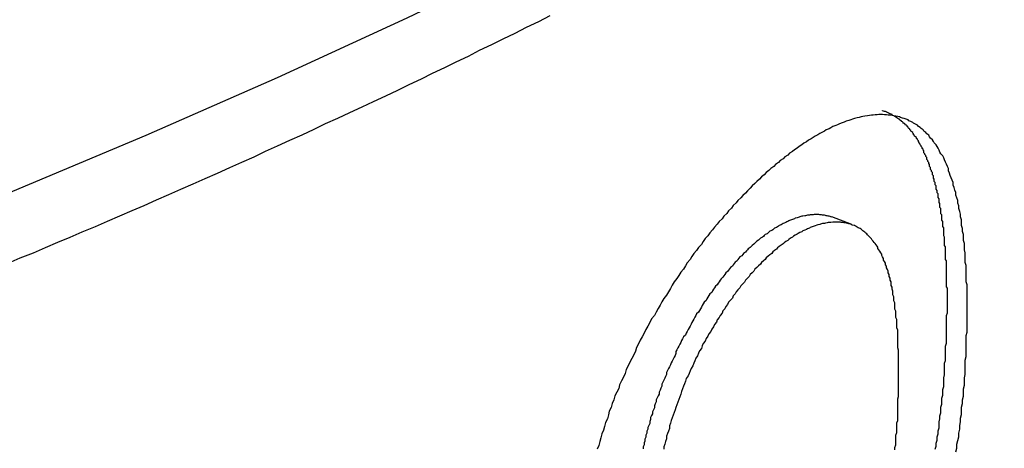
# Paper-space layout 'Layout1' of a CAD drawing. Extents: x -201 to 291, y 10 to 347.
# Tile 79 of 90: x 230.979 to 232.741, y 129.275 to 130.042. Entities that reach past the tile are written whole.
import ezdxf

# ---------------------------------------------------------------- set-up
doc = ezdxf.new("R2010")
doc.units = 0
doc.layers.add('DEFAULT', color=7, linetype='CONTINUOUS')
doc.layers.add('FTP-20T-40T', color=7, linetype='CONTINUOUS')

# ---------------------------------------------------------------- blocks, each defined once
blk = doc.blocks.new('SE6')
at = {"layer": 'FTP-20T-40T', "color": 7, "linetype": 'CONTINUOUS'}
blk.add_line((258.0833, 77.7932), (258.062, 77.8013), dxfattribs=at)
blk.add_polyline3d([(255.818, 77.3761, 0), (255.978, 77.4185, 0), (256.136, 77.4629, 0), (256.292, 77.5093, 0), (256.447, 77.5577, 0), (256.6, 77.6081, 0), (256.75, 77.6604, 0), (256.899, 77.7146, 0), (257.046, 77.7706, 0), (257.19, 77.8285, 0), (257.332, 77.8882, 0), (257.472, 77.9497, 0), (257.61, 78.013, 0), (257.745, 78.078, 0), (257.877, 78.1447, 0), (258.007, 78.2131, 0), (258.135, 78.2831, 0), (258.259, 78.3546, 0)], dxfattribs=at)
at = {"layer": 'FTP-20T-40T', "color": 7}
for points in [[(257.185, 77.752, 0), (257.198, 77.7575, 0), (257.212, 77.7631, 0), (257.225, 77.7686, 0), (257.238, 77.7742, 0), (257.251, 77.7797, 0), (257.264, 77.7853, 0), (257.278, 77.7909, 0), (257.291, 77.7966, 0), (257.304, 77.8022, 0), (257.317, 77.8079, 0), (257.33, 77.8135, 0), (257.343, 77.8192, 0), (257.356, 77.8249, 0), (257.369, 77.8306, 0), (257.382, 77.8364, 0), (257.395, 77.8421, 0), (257.408, 77.8479, 0), (257.421, 77.8537, 0), (257.434, 77.8595, 0), (257.447, 77.8653, 0), (257.459, 77.8711, 0), (257.472, 77.8769, 0), (257.485, 77.8828, 0), (257.498, 77.8887, 0), (257.511, 77.8946, 0), (257.523, 77.9005, 0), (257.536, 77.9064, 0), (257.549, 77.9123, 0), (257.562, 77.9183, 0), (257.574, 77.9242, 0), (257.587, 77.9302, 0), (257.6, 77.9362, 0), (257.612, 77.9422, 0), (257.625, 77.9482, 0), (257.637, 77.9543, 0), (257.65, 77.9603, 0), (257.662, 77.9664, 0), (257.675, 77.9725, 0), (257.687, 77.9786, 0), (257.7, 77.9847, 0), (257.712, 77.9908, 0), (257.725, 77.997, 0), (257.737, 78.0031, 0), (257.75, 78.0093, 0), (257.762, 78.0155, 0)], [(258.185, 77.7079, 0), (258.185, 77.7095, 0), (258.185, 77.7111, 0), (258.185, 77.7127, 0), (258.185, 77.7142, 0), (258.185, 77.7158, 0), (258.185, 77.7174, 0), (258.185, 77.719, 0), (258.185, 77.7205, 0), (258.185, 77.7221, 0), (258.185, 77.7237, 0), (258.185, 77.7252, 0), (258.184, 77.7268, 0), (258.184, 77.7283, 0), (258.184, 77.7299, 0), (258.184, 77.7315, 0), (258.184, 77.733, 0), (258.184, 77.7346, 0), (258.184, 77.7361, 0), (258.184, 77.7376, 0), (258.184, 77.7392, 0), (258.184, 77.7407, 0), (258.184, 77.7422, 0), (258.184, 77.7438, 0), (258.184, 77.7453, 0), (258.184, 77.7468, 0), (258.184, 77.7484, 0), (258.184, 77.7499, 0), (258.184, 77.7514, 0), (258.184, 77.7529, 0), (258.184, 77.7544, 0), (258.183, 77.7559, 0), (258.183, 77.7574, 0), (258.183, 77.7589, 0), (258.183, 77.7604, 0), (258.183, 77.7619, 0), (258.183, 77.7634, 0), (258.183, 77.7649, 0), (258.183, 77.7663, 0), (258.183, 77.7678, 0), (258.183, 77.7693, 0), (258.182, 77.7708, 0), (258.182, 77.7722, 0), (258.182, 77.7737, 0), (258.182, 77.7751, 0), (258.182, 77.7766, 0), (258.182, 77.778, 0), (258.182, 77.7795, 0), (258.181, 77.7809, 0), (258.181, 77.7823, 0), (258.181, 77.7838, 0), (258.181, 77.7852, 0), (258.181, 77.7866, 0), (258.181, 77.788, 0), (258.181, 77.7894, 0), (258.18, 77.7909, 0), (258.18, 77.7923, 0), (258.18, 77.7937, 0), (258.18, 77.795, 0), (258.18, 77.7964, 0), (258.179, 77.7978, 0), (258.179, 77.7992, 0), (258.179, 77.8006, 0), (258.179, 77.8019, 0), (258.179, 77.8033, 0), (258.178, 77.8046, 0), (258.178, 77.806, 0), (258.178, 77.8073, 0), (258.178, 77.8087, 0), (258.178, 77.81, 0), (258.177, 77.8113, 0), (258.177, 77.8127, 0), (258.177, 77.814, 0), (258.177, 77.8153, 0), (258.176, 77.8166, 0), (258.176, 77.8179, 0), (258.176, 77.8192, 0), (258.176, 77.8205, 0), (258.175, 77.8218, 0), (258.175, 77.823, 0), (258.175, 77.8243, 0), (258.175, 77.8256, 0), (258.174, 77.8268, 0), (258.174, 77.8281, 0), (258.174, 77.8293, 0), (258.173, 77.8306, 0), (258.173, 77.8318, 0), (258.173, 77.833, 0), (258.173, 77.8342, 0), (258.172, 77.8354, 0), (258.172, 77.8366, 0), (258.172, 77.8378, 0), (258.171, 77.839, 0), (258.171, 77.8402, 0), (258.171, 77.8414, 0), (258.17, 77.8426, 0), (258.17, 77.8437, 0), (258.17, 77.8449, 0), (258.169, 77.846, 0), (258.169, 77.8472, 0), (258.169, 77.8483, 0), (258.168, 77.8494, 0), (258.168, 77.8506, 0), (258.167, 77.8517, 0), (258.167, 77.8528, 0), (258.167, 77.8539, 0), (258.166, 77.855, 0), (258.166, 77.8561, 0), (258.166, 77.8571, 0), (258.165, 77.8582, 0), (258.165, 77.8593, 0), (258.164, 77.8603, 0), (258.164, 77.8614, 0), (258.163, 77.8624, 0), (258.163, 77.8634, 0), (258.163, 77.8644, 0), (258.162, 77.8655, 0), (258.162, 77.8665, 0), (258.161, 77.8675, 0), (258.161, 77.8684, 0), (258.16, 77.8694, 0), (258.16, 77.8704, 0), (258.16, 77.8714, 0), (258.159, 77.8723, 0), (258.159, 77.8733, 0), (258.158, 77.8742, 0), (258.158, 77.8751, 0), (258.157, 77.876, 0), (258.157, 77.8769, 0), (258.156, 77.8778, 0), (258.156, 77.8787, 0), (258.155, 77.8796, 0), (258.155, 77.8805, 0), (258.154, 77.8814, 0), (258.154, 77.8822, 0), (258.153, 77.8831, 0), (258.153, 77.8839, 0), (258.152, 77.8847, 0), (258.152, 77.8856, 0), (258.151, 77.8864, 0), (258.15, 77.8872, 0), (258.15, 77.888, 0), (258.149, 77.8887, 0), (258.149, 77.8895, 0), (258.148, 77.8903, 0), (258.148, 77.891, 0), (258.147, 77.8918, 0), (258.146, 77.8925, 0), (258.146, 77.8932, 0), (258.145, 77.894, 0), (258.145, 77.8947, 0), (258.144, 77.8954, 0), (258.143, 77.896, 0), (258.143, 77.8967, 0), (258.142, 77.8974, 0), (258.142, 77.898, 0), (258.141, 77.8987, 0), (258.14, 77.8993, 0), (258.14, 77.8999, 0), (258.139, 77.9005, 0), (258.138, 77.9011, 0), (258.138, 77.9017, 0), (258.137, 77.9023, 0), (258.136, 77.9029, 0), (258.136, 77.9034, 0), (258.135, 77.904, 0), (258.134, 77.9045, 0), (258.134, 77.9051, 0), (258.133, 77.9056, 0), (258.132, 77.9061, 0), (258.131, 77.9066, 0), (258.131, 77.907, 0), (258.13, 77.9075, 0), (258.129, 77.908, 0), (258.129, 77.9084, 0), (258.128, 77.9089, 0), (258.127, 77.9093, 0), (258.126, 77.9097, 0), (258.126, 77.9101, 0), (258.125, 77.9105, 0), (258.124, 77.9109, 0), (258.123, 77.9113, 0), (258.123, 77.9116, 0), (258.122, 77.912, 0), (258.121, 77.9123, 0), (258.12, 77.9127, 0), (258.12, 77.913, 0), (258.119, 77.9133, 0), (258.118, 77.9136, 0), (258.117, 77.9139, 0), (258.116, 77.9142, 0), (258.116, 77.9145, 0)], [(258.206, 77.7004, 0), (258.206, 77.704, 0), (258.206, 77.7075, 0), (258.206, 77.7111, 0), (258.206, 77.7147, 0), (258.206, 77.7182, 0), (258.206, 77.7217, 0), (258.206, 77.7252, 0), (258.206, 77.7288, 0), (258.205, 77.7322, 0), (258.205, 77.7357, 0), (258.205, 77.7392, 0), (258.205, 77.7426, 0), (258.205, 77.746, 0), (258.205, 77.7494, 0), (258.204, 77.7528, 0), (258.204, 77.7562, 0), (258.204, 77.7596, 0), (258.204, 77.7629, 0), (258.203, 77.7662, 0), (258.203, 77.7695, 0), (258.203, 77.7728, 0), (258.202, 77.776, 0), (258.202, 77.7792, 0), (258.202, 77.7824, 0), (258.201, 77.7856, 0), (258.201, 77.7887, 0), (258.2, 77.7919, 0), (258.2, 77.795, 0), (258.2, 77.798, 0), (258.199, 77.8011, 0), (258.199, 77.8041, 0), (258.198, 77.8071, 0), (258.197, 77.81, 0), (258.197, 77.8129, 0), (258.196, 77.8158, 0), (258.196, 77.8187, 0), (258.195, 77.8215, 0), (258.194, 77.8243, 0), (258.194, 77.8271, 0), (258.193, 77.8298, 0), (258.192, 77.8325, 0), (258.191, 77.8351, 0), (258.191, 77.8378, 0), (258.19, 77.8403, 0), (258.189, 77.8429, 0), (258.188, 77.8454, 0), (258.187, 77.8479, 0), (258.186, 77.8503, 0), (258.186, 77.8527, 0), (258.185, 77.855, 0), (258.184, 77.8574, 0), (258.183, 77.8596, 0), (258.182, 77.8618, 0), (258.181, 77.864, 0), (258.18, 77.8662, 0), (258.178, 77.8683, 0), (258.177, 77.8703, 0), (258.176, 77.8723, 0), (258.175, 77.8743, 0), (258.174, 77.8762, 0), (258.173, 77.878, 0), (258.171, 77.8799, 0), (258.17, 77.8816, 0), (258.169, 77.8833, 0), (258.167, 77.885, 0), (258.166, 77.8866, 0), (258.165, 77.8882, 0), (258.163, 77.8897, 0), (258.162, 77.8912, 0), (258.16, 77.8926, 0), (258.159, 77.8939, 0), (258.157, 77.8952, 0), (258.156, 77.8965, 0), (258.154, 77.8976, 0), (258.153, 77.8988, 0), (258.151, 77.8998, 0), (258.149, 77.9009, 0), (258.148, 77.9018, 0), (258.146, 77.9027, 0), (258.144, 77.9036, 0), (258.143, 77.9044, 0), (258.141, 77.9051, 0), (258.139, 77.9058, 0), (258.137, 77.9065, 0), (258.135, 77.9071, 0), (258.134, 77.9076, 0), (258.132, 77.9081, 0), (258.13, 77.9085, 0), (258.128, 77.9089, 0), (258.126, 77.9092, 0), (258.124, 77.9095, 0), (258.122, 77.9097, 0), (258.12, 77.9099, 0), (258.118, 77.91, 0), (258.116, 77.9101, 0), (258.114, 77.9101, 0), (258.112, 77.9101, 0), (258.11, 77.91, 0), (258.108, 77.9099, 0), (258.106, 77.9097, 0), (258.104, 77.9095, 0), (258.102, 77.9092, 0), (258.1, 77.9089, 0), (258.097, 77.9085, 0), (258.095, 77.9081, 0), (258.093, 77.9076, 0), (258.091, 77.9071, 0), (258.089, 77.9066, 0), (258.086, 77.9059, 0), (258.084, 77.9053, 0), (258.082, 77.9046, 0), (258.08, 77.9038, 0), (258.077, 77.903, 0), (258.075, 77.9022, 0), (258.073, 77.9013, 0), (258.07, 77.9004, 0), (258.068, 77.8994, 0), (258.066, 77.8984, 0), (258.063, 77.8973, 0), (258.061, 77.8962, 0), (258.059, 77.8951, 0), (258.056, 77.8939, 0), (258.054, 77.8926, 0), (258.052, 77.8914, 0), (258.049, 77.89, 0), (258.047, 77.8887, 0), (258.044, 77.8873, 0), (258.042, 77.8858, 0), (258.04, 77.8843, 0), (258.037, 77.8828, 0), (258.035, 77.8812, 0), (258.032, 77.8796, 0), (258.03, 77.8779, 0), (258.027, 77.8762, 0), (258.025, 77.8745, 0), (258.022, 77.8727, 0), (258.02, 77.8709, 0), (258.017, 77.869, 0), (258.015, 77.8671, 0), (258.012, 77.8652, 0), (258.01, 77.8632, 0), (258.007, 77.8612, 0), (258.005, 77.8592, 0), (258.002, 77.8571, 0), (258, 77.855, 0), (257.997, 77.8528, 0), (257.995, 77.8506, 0), (257.992, 77.8483, 0), (257.99, 77.8461, 0), (257.987, 77.8438, 0), (257.985, 77.8414, 0), (257.982, 77.839, 0), (257.98, 77.8366, 0), (257.977, 77.8341, 0), (257.975, 77.8317, 0), (257.972, 77.8291, 0), (257.97, 77.8266, 0), (257.967, 77.824, 0), (257.965, 77.8214, 0), (257.962, 77.8187, 0), (257.96, 77.816, 0), (257.957, 77.8133, 0), (257.955, 77.8105, 0), (257.952, 77.8077, 0), (257.95, 77.8049, 0), (257.947, 77.8021, 0), (257.945, 77.7992, 0), (257.942, 77.7963, 0), (257.94, 77.7933, 0), (257.937, 77.7903, 0), (257.935, 77.7873, 0), (257.932, 77.7843, 0), (257.93, 77.7812, 0), (257.927, 77.7782, 0), (257.925, 77.775, 0), (257.923, 77.7719, 0), (257.92, 77.7687, 0), (257.918, 77.7655, 0), (257.915, 77.7623, 0), (257.913, 77.759, 0), (257.911, 77.7557, 0), (257.908, 77.7524, 0), (257.906, 77.7491, 0), (257.904, 77.7457, 0), (257.901, 77.7424, 0), (257.899, 77.7389, 0), (257.897, 77.7355, 0), (257.894, 77.732, 0), (257.892, 77.7286, 0), (257.89, 77.7251, 0), (257.888, 77.7215, 0), (257.886, 77.718, 0), (257.883, 77.7144, 0), (257.881, 77.7108, 0), (257.879, 77.7072, 0), (257.877, 77.7035, 0), (257.875, 77.6999, 0), (257.873, 77.6962, 0), (257.87, 77.6925, 0), (257.868, 77.6887, 0), (257.866, 77.685, 0), (257.864, 77.6812, 0), (257.862, 77.6774, 0), (257.86, 77.6736, 0), (257.858, 77.6698, 0), (257.856, 77.666, 0), (257.854, 77.6621, 0), (257.853, 77.6582, 0), (257.851, 77.6543, 0), (257.849, 77.6504, 0), (257.847, 77.6465, 0), (257.845, 77.6425, 0), (257.843, 77.6386, 0), (257.842, 77.6346, 0), (257.84, 77.6306, 0), (257.838, 77.6266, 0), (257.836, 77.6225, 0), (257.835, 77.6185, 0), (257.833, 77.6145, 0), (257.831, 77.6105, 0), (257.83, 77.6064, 0), (257.828, 77.6024, 0), (257.827, 77.5984, 0), (257.825, 77.5943, 0), (257.824, 77.5903, 0), (257.823, 77.5862, 0), (257.821, 77.5822, 0), (257.82, 77.5781, 0), (257.819, 77.5741, 0), (257.817, 77.5701, 0), (257.816, 77.566, 0), (257.815, 77.562, 0), (257.814, 77.5579, 0), (257.812, 77.5539, 0)], [(258.194, 77.551, 0), (258.195, 77.555, 0), (258.195, 77.5591, 0), (258.196, 77.563, 0), (258.197, 77.567, 0), (258.197, 77.571, 0), (258.198, 77.575, 0), (258.198, 77.5789, 0), (258.199, 77.5829, 0), (258.199, 77.5869, 0), (258.2, 77.5908, 0), (258.2, 77.5947, 0), (258.2, 77.5986, 0), (258.201, 77.6026, 0), (258.201, 77.6065, 0), (258.202, 77.6104, 0), (258.202, 77.6142, 0), (258.202, 77.6181, 0), (258.203, 77.622, 0), (258.203, 77.6258, 0), (258.203, 77.6297, 0), (258.204, 77.6335, 0), (258.204, 77.6373, 0), (258.204, 77.6411, 0), (258.204, 77.6449, 0), (258.204, 77.6487, 0), (258.205, 77.6525, 0), (258.205, 77.6563, 0), (258.205, 77.66, 0), (258.205, 77.6637, 0), (258.205, 77.6675, 0), (258.205, 77.6712, 0), (258.205, 77.6749, 0), (258.206, 77.6786, 0), (258.206, 77.6822, 0), (258.206, 77.6859, 0), (258.206, 77.6895, 0), (258.206, 77.6932, 0), (258.206, 77.6968, 0), (258.206, 77.7004, 0)], [(258.062, 77.8009, 0), (258.061, 77.8012, 0), (258.06, 77.8015, 0), (258.059, 77.8018, 0), (258.058, 77.8021, 0), (258.057, 77.8023, 0), (258.056, 77.8025, 0), (258.055, 77.8028, 0), (258.054, 77.8029, 0), (258.053, 77.8031, 0), (258.052, 77.8032, 0), (258.051, 77.8034, 0), (258.05, 77.8035, 0), (258.049, 77.8035, 0), (258.048, 77.8036, 0), (258.047, 77.8036, 0), (258.046, 77.8037, 0), (258.045, 77.8037, 0), (258.044, 77.8036, 0), (258.043, 77.8036, 0), (258.042, 77.8035, 0), (258.04, 77.8035, 0), (258.039, 77.8034, 0), (258.038, 77.8032, 0), (258.037, 77.8031, 0), (258.036, 77.8029, 0), (258.035, 77.8027, 0), (258.034, 77.8025, 0), (258.033, 77.8023, 0), (258.031, 77.8021, 0), (258.03, 77.8018, 0), (258.029, 77.8015, 0), (258.028, 77.8012, 0), (258.027, 77.8009, 0), (258.026, 77.8005, 0), (258.025, 77.8001, 0), (258.023, 77.7997, 0), (258.022, 77.7993, 0), (258.021, 77.7989, 0), (258.02, 77.7985, 0), (258.019, 77.798, 0), (258.017, 77.7975, 0), (258.016, 77.797, 0), (258.015, 77.7964, 0), (258.014, 77.7959, 0), (258.013, 77.7953, 0), (258.011, 77.7947, 0), (258.01, 77.7941, 0), (258.009, 77.7935, 0), (258.008, 77.7928, 0), (258.006, 77.7921, 0), (258.005, 77.7914, 0), (258.004, 77.7907, 0), (258.003, 77.79, 0), (258.001, 77.7892, 0), (258, 77.7884, 0), (257.999, 77.7876, 0), (257.998, 77.7868, 0), (257.996, 77.786, 0), (257.995, 77.7851, 0), (257.994, 77.7842, 0), (257.993, 77.7833, 0), (257.991, 77.7824, 0), (257.99, 77.7814, 0), (257.989, 77.7805, 0), (257.988, 77.7795, 0), (257.986, 77.7785, 0), (257.985, 77.7775, 0), (257.984, 77.7764, 0), (257.982, 77.7753, 0), (257.981, 77.7742, 0), (257.98, 77.7731, 0), (257.979, 77.772, 0), (257.977, 77.7709, 0), (257.976, 77.7697, 0), (257.975, 77.7685, 0), (257.973, 77.7673, 0), (257.972, 77.7661, 0), (257.971, 77.7649, 0), (257.97, 77.7636, 0), (257.968, 77.7624, 0), (257.967, 77.7611, 0), (257.966, 77.7598, 0), (257.964, 77.7585, 0), (257.963, 77.7571, 0), (257.962, 77.7558, 0), (257.961, 77.7544, 0), (257.959, 77.7531, 0), (257.958, 77.7517, 0), (257.957, 77.7503, 0), (257.956, 77.7488, 0), (257.954, 77.7474, 0), (257.953, 77.7459, 0), (257.952, 77.7445, 0), (257.951, 77.743, 0), (257.949, 77.7415, 0), (257.948, 77.74, 0), (257.947, 77.7384, 0), (257.946, 77.7369, 0), (257.944, 77.7353, 0), (257.943, 77.7338, 0), (257.942, 77.7322, 0), (257.941, 77.7306, 0), (257.94, 77.729, 0), (257.938, 77.7274, 0), (257.937, 77.7257, 0), (257.936, 77.7241, 0), (257.935, 77.7224, 0), (257.934, 77.7207, 0), (257.932, 77.7191, 0), (257.931, 77.7174, 0), (257.93, 77.7156, 0), (257.929, 77.7139, 0), (257.928, 77.7122, 0), (257.926, 77.7105, 0), (257.925, 77.7087, 0), (257.924, 77.7069, 0), (257.923, 77.7052, 0), (257.922, 77.7034, 0), (257.921, 77.7016, 0), (257.92, 77.6998, 0), (257.918, 77.698, 0), (257.917, 77.6961, 0), (257.916, 77.6943, 0), (257.915, 77.6924, 0), (257.914, 77.6906, 0), (257.913, 77.6887, 0), (257.912, 77.6868, 0), (257.911, 77.685, 0), (257.91, 77.6831, 0), (257.909, 77.6812, 0), (257.908, 77.6793, 0), (257.907, 77.6773, 0), (257.906, 77.6754, 0), (257.904, 77.6735, 0), (257.903, 77.6715, 0), (257.902, 77.6696, 0), (257.901, 77.6676, 0), (257.9, 77.6657, 0), (257.899, 77.6637, 0), (257.898, 77.6617, 0), (257.897, 77.6597, 0), (257.896, 77.6577, 0), (257.896, 77.6558, 0), (257.895, 77.6537, 0), (257.894, 77.6517, 0), (257.893, 77.6497, 0), (257.892, 77.6477, 0), (257.891, 77.6457, 0), (257.89, 77.6436, 0), (257.889, 77.6416, 0), (257.888, 77.6396, 0), (257.887, 77.6375, 0), (257.886, 77.6355, 0), (257.886, 77.6334, 0), (257.885, 77.6313, 0), (257.884, 77.6293, 0), (257.883, 77.6272, 0), (257.882, 77.6251, 0), (257.881, 77.623, 0), (257.881, 77.621, 0), (257.88, 77.6189, 0), (257.879, 77.6168, 0), (257.878, 77.6147, 0), (257.878, 77.6126, 0), (257.877, 77.6105, 0), (257.876, 77.6084, 0), (257.875, 77.6063, 0), (257.875, 77.6042, 0), (257.874, 77.6021, 0), (257.873, 77.6, 0), (257.873, 77.5979, 0), (257.872, 77.5958, 0), (257.871, 77.5937, 0), (257.871, 77.5916, 0), (257.87, 77.5896, 0), (257.869, 77.5875, 0), (257.869, 77.5854, 0), (257.868, 77.5833, 0), (257.868, 77.5812, 0), (257.867, 77.5791, 0), (257.866, 77.577, 0), (257.866, 77.575, 0), (257.865, 77.5729, 0), (257.865, 77.5708, 0), (257.864, 77.5687, 0), (257.864, 77.5667, 0), (257.863, 77.5646, 0), (257.863, 77.5625, 0), (257.862, 77.5605, 0), (257.862, 77.5584, 0), (257.861, 77.5563, 0), (257.861, 77.5543, 0)], [(258.133, 77.6325, 0), (258.133, 77.635, 0), (258.133, 77.6374, 0), (258.133, 77.6399, 0), (258.133, 77.6423, 0), (258.133, 77.6447, 0), (258.133, 77.6472, 0), (258.133, 77.6496, 0), (258.133, 77.652, 0), (258.133, 77.6544, 0), (258.133, 77.6569, 0), (258.133, 77.6593, 0), (258.132, 77.6617, 0), (258.132, 77.6641, 0), (258.132, 77.6664, 0), (258.132, 77.6688, 0), (258.132, 77.6712, 0), (258.132, 77.6735, 0), (258.132, 77.6759, 0), (258.132, 77.6782, 0), (258.132, 77.6805, 0), (258.131, 77.6829, 0), (258.131, 77.6852, 0), (258.131, 77.6875, 0), (258.131, 77.6897, 0), (258.131, 77.692, 0), (258.13, 77.6942, 0), (258.13, 77.6965, 0), (258.13, 77.6987, 0), (258.13, 77.7009, 0), (258.129, 77.7031, 0), (258.129, 77.7053, 0), (258.129, 77.7075, 0), (258.129, 77.7096, 0), (258.128, 77.7118, 0), (258.128, 77.7139, 0), (258.128, 77.716, 0), (258.127, 77.7181, 0), (258.127, 77.7201, 0), (258.127, 77.7222, 0), (258.126, 77.7242, 0), (258.126, 77.7262, 0), (258.125, 77.7282, 0), (258.125, 77.7302, 0), (258.125, 77.7321, 0), (258.124, 77.734, 0), (258.124, 77.7359, 0), (258.123, 77.7378, 0), (258.123, 77.7397, 0), (258.122, 77.7415, 0), (258.122, 77.7433, 0), (258.121, 77.7451, 0), (258.12, 77.7469, 0), (258.12, 77.7486, 0), (258.119, 77.7503, 0), (258.119, 77.752, 0), (258.118, 77.7537, 0), (258.117, 77.7553, 0), (258.117, 77.7569, 0), (258.116, 77.7585, 0), (258.115, 77.7601, 0), (258.115, 77.7616, 0), (258.114, 77.7631, 0), (258.113, 77.7646, 0), (258.112, 77.7661, 0), (258.111, 77.7675, 0), (258.111, 77.7689, 0), (258.11, 77.7702, 0), (258.109, 77.7715, 0), (258.108, 77.7728, 0), (258.107, 77.7741, 0), (258.106, 77.7753, 0), (258.105, 77.7765, 0), (258.104, 77.7777, 0), (258.103, 77.7788, 0), (258.102, 77.7799, 0), (258.101, 77.781, 0), (258.1, 77.782, 0), (258.099, 77.783, 0), (258.098, 77.7839, 0), (258.097, 77.7848, 0), (258.096, 77.7857, 0), (258.095, 77.7865, 0), (258.094, 77.7873, 0), (258.093, 77.7881, 0), (258.092, 77.7888, 0), (258.09, 77.7895, 0), (258.089, 77.7902, 0), (258.088, 77.7908, 0), (258.087, 77.7913, 0), (258.086, 77.7919, 0), (258.084, 77.7924, 0), (258.083, 77.7929, 0), (258.082, 77.7933, 0), (258.08, 77.7937, 0), (258.079, 77.7941, 0), (258.078, 77.7944, 0), (258.077, 77.7947, 0), (258.075, 77.7949, 0), (258.074, 77.7951, 0), (258.072, 77.7953, 0), (258.071, 77.7955, 0), (258.07, 77.7956, 0), (258.068, 77.7956, 0), (258.067, 77.7957, 0), (258.065, 77.7957, 0), (258.064, 77.7956, 0), (258.063, 77.7955, 0), (258.061, 77.7954, 0), (258.06, 77.7953, 0), (258.058, 77.7951, 0), (258.057, 77.7949, 0), (258.055, 77.7946, 0), (258.054, 77.7943, 0), (258.052, 77.794, 0), (258.05, 77.7936, 0), (258.049, 77.7932, 0), (258.047, 77.7927, 0), (258.046, 77.7923, 0), (258.044, 77.7917, 0), (258.043, 77.7912, 0), (258.041, 77.7906, 0), (258.039, 77.79, 0), (258.038, 77.7893, 0), (258.036, 77.7886, 0), (258.035, 77.7879, 0), (258.033, 77.7871, 0), (258.031, 77.7863, 0), (258.03, 77.7854, 0), (258.028, 77.7846, 0), (258.026, 77.7836, 0), (258.025, 77.7827, 0), (258.023, 77.7817, 0), (258.021, 77.7807, 0), (258.02, 77.7796, 0), (258.018, 77.7785, 0), (258.016, 77.7773, 0), (258.015, 77.7762, 0), (258.013, 77.775, 0), (258.011, 77.7737, 0), (258.01, 77.7724, 0), (258.008, 77.7711, 0), (258.006, 77.7697, 0), (258.004, 77.7683, 0), (258.003, 77.7669, 0), (258.001, 77.7654, 0), (257.999, 77.7639, 0), (257.998, 77.7624, 0), (257.996, 77.7608, 0), (257.994, 77.7593, 0), (257.992, 77.7576, 0), (257.991, 77.756, 0), (257.989, 77.7543, 0), (257.987, 77.7526, 0), (257.986, 77.7508, 0), (257.984, 77.749, 0), (257.982, 77.7472, 0), (257.98, 77.7454, 0), (257.979, 77.7435, 0), (257.977, 77.7417, 0), (257.975, 77.7397, 0), (257.974, 77.7378, 0), (257.972, 77.7358, 0), (257.97, 77.7338, 0), (257.969, 77.7318, 0), (257.967, 77.7298, 0), (257.965, 77.7277, 0), (257.964, 77.7256, 0), (257.962, 77.7235, 0), (257.96, 77.7213, 0), (257.959, 77.7192, 0), (257.957, 77.717, 0), (257.956, 77.7148, 0), (257.954, 77.7125, 0), (257.952, 77.7103, 0), (257.951, 77.708, 0), (257.949, 77.7057, 0), (257.948, 77.7034, 0), (257.946, 77.7011, 0), (257.945, 77.6987, 0), (257.943, 77.6963, 0), (257.942, 77.6939, 0), (257.94, 77.6915, 0), (257.939, 77.6891, 0), (257.937, 77.6866, 0), (257.936, 77.6842, 0), (257.934, 77.6817, 0), (257.933, 77.6792, 0), (257.931, 77.6767, 0), (257.93, 77.6741, 0), (257.928, 77.6716, 0), (257.927, 77.669, 0), (257.925, 77.6664, 0), (257.924, 77.6638, 0), (257.923, 77.6612, 0), (257.921, 77.6586, 0), (257.92, 77.656, 0), (257.919, 77.6533, 0), (257.917, 77.6507, 0), (257.916, 77.648, 0), (257.915, 77.6453, 0), (257.914, 77.6426, 0), (257.912, 77.6399, 0), (257.911, 77.6372, 0), (257.91, 77.6345, 0), (257.909, 77.6318, 0), (257.907, 77.629, 0), (257.906, 77.6263, 0), (257.905, 77.6235, 0), (257.904, 77.6208, 0), (257.903, 77.618, 0), (257.902, 77.6152, 0), (257.901, 77.6124, 0), (257.9, 77.6096, 0), (257.899, 77.6068, 0), (257.898, 77.604, 0), (257.897, 77.6012, 0), (257.896, 77.5984, 0), (257.895, 77.5956, 0), (257.894, 77.5928, 0), (257.893, 77.59, 0), (257.892, 77.5872, 0), (257.891, 77.5844, 0), (257.89, 77.5816, 0), (257.889, 77.5788, 0), (257.889, 77.576, 0), (257.888, 77.5732, 0), (257.887, 77.5704, 0), (257.886, 77.5676, 0), (257.886, 77.5648, 0), (257.885, 77.5621, 0), (257.884, 77.5593, 0), (257.883, 77.5565, 0), (257.883, 77.5537, 0)], [(258.129, 77.553, 0), (258.129, 77.5557, 0), (258.13, 77.5584, 0), (258.13, 77.561, 0), (258.13, 77.5636, 0), (258.13, 77.5663, 0), (258.13, 77.5689, 0), (258.131, 77.5715, 0), (258.131, 77.5741, 0), (258.131, 77.5767, 0), (258.131, 77.5794, 0), (258.131, 77.5819, 0), (258.132, 77.5845, 0), (258.132, 77.5871, 0), (258.132, 77.5897, 0), (258.132, 77.5923, 0), (258.132, 77.5948, 0), (258.132, 77.5974, 0), (258.132, 77.6, 0), (258.132, 77.6025, 0), (258.132, 77.605, 0), (258.132, 77.6076, 0), (258.133, 77.6101, 0), (258.133, 77.6126, 0), (258.133, 77.6151, 0), (258.133, 77.6176, 0), (258.133, 77.6201, 0), (258.133, 77.6226, 0), (258.133, 77.6251, 0), (258.133, 77.6276, 0), (258.133, 77.63, 0), (258.133, 77.6325, 0)], [(258.172, 77.554, 0), (258.173, 77.5572, 0), (258.173, 77.5604, 0), (258.174, 77.5636, 0), (258.174, 77.5669, 0), (258.175, 77.5701, 0), (258.175, 77.5733, 0), (258.176, 77.5765, 0), (258.176, 77.5797, 0), (258.176, 77.5828, 0), (258.177, 77.586, 0), (258.177, 77.5892, 0), (258.178, 77.5924, 0), (258.178, 77.5955, 0), (258.178, 77.5987, 0), (258.179, 77.6019, 0), (258.179, 77.605, 0), (258.179, 77.6082, 0), (258.18, 77.6113, 0), (258.18, 77.6144, 0), (258.18, 77.6175, 0), (258.181, 77.6207, 0), (258.181, 77.6238, 0), (258.181, 77.6269, 0), (258.181, 77.63, 0), (258.182, 77.6331, 0), (258.182, 77.6362, 0), (258.182, 77.6392, 0), (258.182, 77.6423, 0), (258.182, 77.6454, 0), (258.183, 77.6484, 0), (258.183, 77.6515, 0), (258.183, 77.6545, 0), (258.183, 77.6576, 0), (258.183, 77.6606, 0), (258.183, 77.6636, 0), (258.184, 77.6666, 0), (258.184, 77.6696, 0), (258.184, 77.6726, 0), (258.184, 77.6756, 0), (258.184, 77.6786, 0), (258.184, 77.6816, 0), (258.184, 77.6845, 0), (258.184, 77.6875, 0), (258.184, 77.6904, 0), (258.184, 77.6934, 0), (258.184, 77.6963, 0), (258.185, 77.6992, 0), (258.185, 77.7021, 0), (258.185, 77.705, 0), (258.185, 77.7079, 0)]]:
    blk.add_polyline3d(points, dxfattribs=at)

psp = doc.layouts.get("Layout1")

# ---------------------------------------------------------------- block references
at = {"layer": 'DEFAULT', "xscale": 1.681103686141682, "yscale": 1.681103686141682, "zscale": 1.681103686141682}
psp.add_blockref('SE6', (-201.3962, -1.1027), dxfattribs=at)

doc.saveas('drawing.dxf')
